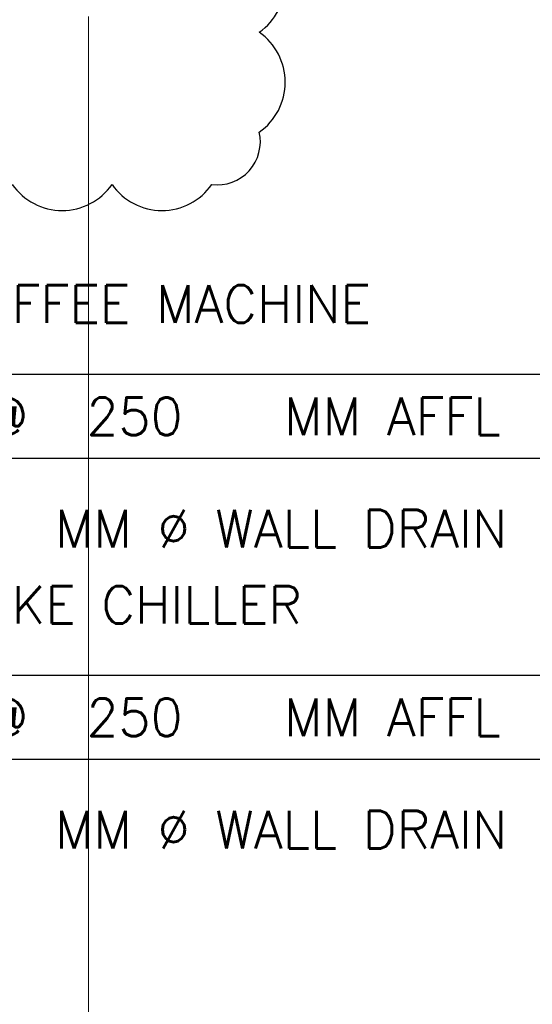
# Model space of a CAD drawing. Header units: millimetres. Extents: x -750 to 57307, y -2234 to 18901.
# Tile 14 of 102: x 11510 to 13565, y 2290 to 6233. Entities that reach past the tile are written whole.
import ezdxf
from ezdxf.enums import TextEntityAlignment as Align

# ---------------------------------------------------------------- set-up
doc = ezdxf.new("R2010")
doc.units = ezdxf.units.MM
doc.header["$MEASUREMENT"] = 0
doc.layers.add('GREY SCALE', color=9, linetype='Continuous', lineweight=0, true_color=0x808080)
doc.layers.add('GREYSCALE', color=9, linetype='Continuous', lineweight=0, true_color=0x808080)
doc.layers.add('PLUMBING-DW-TR-LVL-TAG', color=7, linetype='Continuous')
doc.styles.add('ROMANS-100', font='romans.shx')
doc.styles.get("Standard").update_dxf_attribs({"font": 'arial.ttf'})

# ---------------------------------------------------------------- blocks, each defined once
blk = doc.blocks.new('FLOOR PLAN')
at = {"layer": 'GREYSCALE', "ltscale": 0.25}
blk.add_line((11785.4, 6245.4), (11785.4, 304.8), dxfattribs=at)
blk = doc.blocks.new('PLUM-DW-WD-TAG')
at = {"layer": 'PLUMBING-DW-TR-LVL-TAG'}
blk.add_lwpolyline([(112.5, 112.5), (1687.5, 112.5, -0.414214), (1800, 0, -0.414214), (1687.5, -112.5), (112.5, -112.5, -0.414214), (0, 0), (0, 0, -0.414214)], format="xyb", close=True, dxfattribs=at)
at = {"layer": 'PLUMBING-DW-TR-LVL-TAG', "char_height": 100, "attachment_point": 4}
for s, width, insert in [('{\\Fromans|c0;@}', 115.286, (112.5, 0)), ('{\\Fromans|c0;MM AFFL}', 662.905, (912.5, 0)), ('{\\Fromans|c0;MM %%C WALL DRAIN}', 1987.152, (300, -300))]:
    blk.add_mtext_dynamic_manual_height_columns(s, width=width, gutter_width=3324.7, heights=[0], dxfattribs=dict(at, insert=insert))
at = {"layer": 'PLUMBING-DW-TR-LVL-TAG', "style": 'ROMANS-100'}
for tag, p in [('PLUM-DR-EQP', (0, 300)), ('PLUM-DR-PSIZE', (0, -300))]:
    blk.add_attdef(tag, text='', height=100, dxfattribs=at).set_placement(p, align=Align.MIDDLE_LEFT)
blk.add_attdef('PLUM-PIPE-LVL', text='', height=100, dxfattribs=at).set_placement((512.5, 0), align=Align.MIDDLE_CENTER)

msp = doc.modelspace()

# ---------------------------------------------------------------- linework, layer by layer
at = {"color": 1, "true_color": 0xff0000}
msp.add_lwpolyline([(9908.3, 6401.1, 0.520567), (9908.3, 6001.1, 0.520567), (9908.3, 5601.1, 0.520567), (10280.2, 5572.9, 0.520567), (10680.2, 5572.9, 0.520567), (11080.2, 5572.9, 0.520567), (11480.2, 5572.9, 0.520567), (11880.2, 5572.9, 0.520567), (12280.2, 5572.9, 0.520567), (12470.4, 5782.7, 0.520567), (12470.4, 6182.7, 0.520567), (12470.4, 6582.7, 0.520567)], format="xyb", dxfattribs=at)

# ---------------------------------------------------------------- block references
at = {"layer": 'GREY SCALE', "ltscale": 5}
msp.add_blockref('FLOOR PLAN', (0, 0), dxfattribs=at)
at = {"layer": 'PLUMBING-DW-TR-LVL-TAG', "xscale": 1.5, "yscale": 1.5, "zscale": 1.5}
for p, values in [((11201.5, 4644.5), {'PLUM-PIPE-LVL': '250', 'PLUM-DR-PSIZE': '40', 'PLUM-DR-EQP': 'COFFEE MACHINE'}), ((11201.5, 3439.4), {'PLUM-PIPE-LVL': '250', 'PLUM-DR-PSIZE': '40', 'PLUM-DR-EQP': 'COKE CHILLER'})]:
    msp.add_blockref('PLUM-DW-WD-TAG', p, dxfattribs=at).add_auto_attribs(values)

doc.saveas('drawing.dxf')
